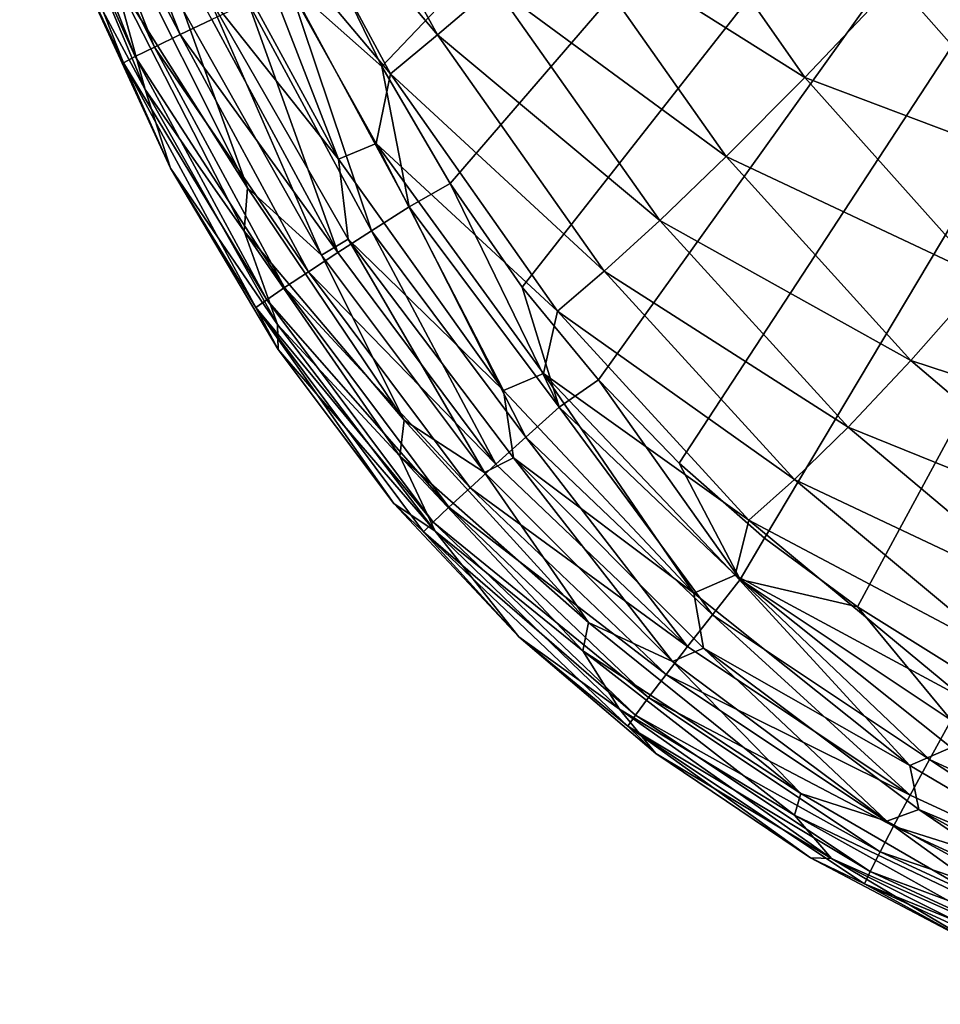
# Model space of a CAD drawing. Header units: metres. Extents: x -59 to 113, y -107 to 107.
# Tile 5 of 192: x -22.6 to -18.71, y -103.41 to -99.26. Entities that reach past the tile are written whole.
import ezdxf

# ---------------------------------------------------------------- set-up
doc = ezdxf.new("R2010")
doc.units = ezdxf.units.M
doc.layers.add('solid_20_382_333_XXX', color=7, linetype='CONTINUOUS')

msp = doc.modelspace()

# ---------------------------------------------------------------- linework, layer by layer
at = {"layer": 'solid_20_382_333_XXX'}
for points in [[(-21.346754, -98.883858, -22.821394), (-21.069719, -99.455544, -22.811794), (-13.589734, -91.607208, -22.789682)], [(-21.069719, -99.455544, -22.811794), (-20.781797, -99.948799, -22.802591), (-13.589734, -91.607208, -22.789682)], [(-20.781797, -99.948799, -22.802591), (-20.477776, -100.386093, -22.79353), (-13.589734, -91.607208, -22.789682)], [(-20.477776, -100.386093, -22.79353), (-20.156233, -100.777771, -22.784515), (-13.589734, -91.607208, -22.789682)], [(-20.156233, -100.777771, -22.784515), (-19.816126, -101.129669, -22.775496), (-13.589734, -91.607208, -22.789682)], [(-19.816126, -101.129669, -22.775496), (-19.454945, -101.446541, -22.766396), (-13.589734, -91.607208, -22.789682)], [(-19.454945, -101.446541, -22.766396), (-19.063408, -101.736862, -22.757), (-13.589734, -91.607208, -22.789682)], [(-19.063408, -101.736862, -22.757), (-18.628656, -102.007256, -22.747046), (-13.589734, -91.607208, -22.789682)], [(-21.440664, -98.212341, -49.367889), (-20.835564, -99.321747, -49.337708), (-21.635975, -98.370316, -47.447643)], [(-20.594759, -99.115753, -51.039124), (-20.835564, -99.321747, -49.337708), (-21.440664, -98.212341, -49.367889)], [(-21.920164, -99.320267, -23.118301), (-22.346338, -98.239227, -23.133547), (-22.460056, -98.279968, -23.282642)], [(-21.787287, -99.256897, -22.994694), (-22.346338, -98.239227, -23.133547), (-21.920164, -99.320267, -23.118301)], [(-22.029047, -99.373062, -23.267649), (-22.460056, -98.279968, -23.282642), (-22.545145, -98.311371, -23.453331)], [(-21.920164, -99.320267, -23.118301), (-22.460056, -98.279968, -23.282642), (-22.029047, -99.373062, -23.267649)], [(-22.110332, -99.413528, -23.438648), (-22.545145, -98.311371, -23.453331), (-22.597853, -98.3321, -23.64155)], [(-22.385193, -98.962357, -23.835489), (-22.160408, -99.439949, -23.627218), (-22.597853, -98.3321, -23.64155)], [(-22.110332, -99.413528, -23.438648), (-22.597853, -98.3321, -23.64155), (-22.160408, -99.439949, -23.627218)], [(-22.029047, -99.373062, -23.267649), (-22.545145, -98.311371, -23.453331), (-22.110332, -99.413528, -23.438648)], [(-21.635975, -98.370316, -47.447643), (-21.032906, -99.486267, -47.422306), (-21.698137, -98.694908, -45.301445)], [(-20.835564, -99.321747, -49.337708), (-21.032906, -99.486267, -47.422306), (-21.635975, -98.370316, -47.447643)], [(-22.528805, -98.448593, -27.384848), (-22.068949, -99.552574, -27.380344), (-22.385193, -98.962357, -23.835489)], [(-22.198706, -99.076294, -30.995316), (-22.068949, -99.552574, -27.380344), (-22.528805, -98.448593, -27.384848)], [(-19.953409, -98.545174, -53.838917), (-19.285856, -99.501732, -53.789146), (-20.303038, -98.859703, -52.536308)], [(-18.901411, -99.096825, -54.901325), (-19.285856, -99.501732, -53.789146), (-19.953409, -98.545174, -53.838917)], [(-18.465448, -98.615044, -55.83934), (-17.774717, -99.410683, -55.78273), (-18.901411, -99.096825, -54.901325)], [(-21.698137, -98.694908, -45.301445), (-21.253397, -99.846977, -42.911919), (-21.847673, -98.754066, -42.92939)], [(-21.698137, -98.694908, -45.301445), (-21.093285, -99.780273, -45.280449), (-21.253397, -99.846977, -42.911919)], [(-21.032906, -99.486267, -47.422306), (-21.093285, -99.780273, -45.280449), (-21.698137, -98.694908, -45.301445)], [(-21.847673, -98.754066, -42.92939), (-21.253397, -99.846977, -42.911919), (-21.80761, -99.147194, -40.313709)], [(-22.189341, -98.862244, -34.354847), (-21.637077, -99.96743, -34.346218), (-22.198706, -99.076294, -30.995316)], [(-21.908354, -99.217567, -37.457245), (-21.637077, -99.96743, -34.346218), (-22.189341, -98.862244, -34.354847)], [(-21.463991, -99.105293, -22.841021), (-21.069719, -99.455544, -22.811794), (-21.346754, -98.883858, -22.821394)], [(-20.303038, -98.859703, -52.536308), (-19.617012, -99.835426, -52.492477), (-20.594759, -99.115753, -51.039124)], [(-19.285856, -99.501732, -53.789146), (-19.617012, -99.835426, -52.492477), (-20.303038, -98.859703, -52.536308)], [(-22.385193, -98.962357, -23.835489), (-21.962009, -99.884171, -23.822893), (-22.160408, -99.439949, -23.627218)], [(-22.068949, -99.552574, -27.380344), (-21.962009, -99.884171, -23.822893), (-22.385193, -98.962357, -23.835489)], [(-22.198706, -99.076294, -30.995316), (-21.651152, -100.149902, -30.989111), (-22.068949, -99.552574, -27.380344)], [(-21.637077, -99.96743, -34.346218), (-21.651152, -100.149902, -30.989111), (-22.198706, -99.076294, -30.995316)], [(-21.463991, -99.105293, -22.841021), (-21.634027, -99.184654, -22.900906), (-21.113035, -100.148849, -22.884001)], [(-20.954655, -100.04747, -22.824287), (-21.069719, -99.455544, -22.811794), (-21.463991, -99.105293, -22.841021)], [(-20.954655, -100.04747, -22.824287), (-21.463991, -99.105293, -22.841021), (-21.113035, -100.148849, -22.884001)], [(-20.594759, -99.115753, -51.039124), (-19.896978, -100.105072, -51.001503), (-20.835564, -99.321747, -49.337708)], [(-19.617012, -99.835426, -52.492477), (-19.896978, -100.105072, -51.001503), (-20.594759, -99.115753, -51.039124)], [(-18.901411, -99.096825, -54.901325), (-18.174412, -99.92038, -54.846493), (-19.285856, -99.501732, -53.789146)], [(-17.774717, -99.410683, -55.78273), (-18.174412, -99.92038, -54.846493), (-18.901411, -99.096825, -54.901325)], [(-21.80761, -99.147194, -40.313709), (-21.32419, -100.251686, -37.446602), (-21.908354, -99.217567, -37.457245)], [(-21.80761, -99.147194, -40.313709), (-21.211468, -100.184288, -40.300037), (-21.32419, -100.251686, -37.446602)], [(-21.253397, -99.846977, -42.911919), (-21.211468, -100.184288, -40.300037), (-21.80761, -99.147194, -40.313709)], [(-21.908354, -99.217567, -37.457245), (-21.32419, -100.251686, -37.446602), (-21.637077, -99.96743, -34.346218)], [(-21.634027, -99.184654, -22.900906), (-21.787287, -99.256897, -22.994694), (-21.255676, -100.240982, -22.977758)], [(-21.113035, -100.148849, -22.884001), (-21.634027, -99.184654, -22.900906), (-21.255676, -100.240982, -22.977758)], [(-21.255676, -100.240982, -22.977758), (-21.787287, -99.256897, -22.994694), (-21.920164, -99.320267, -23.118301)], [(-21.379213, -100.321663, -23.10146), (-21.920164, -99.320267, -23.118301), (-22.029047, -99.373062, -23.267649)], [(-21.255676, -100.240982, -22.977758), (-21.920164, -99.320267, -23.118301), (-21.379213, -100.321663, -23.10146)], [(-20.835564, -99.321747, -49.337708), (-20.132025, -100.319702, -49.306129), (-21.032906, -99.486267, -47.422306)], [(-19.896978, -100.105072, -51.001503), (-20.132025, -100.319702, -49.306129), (-20.835564, -99.321747, -49.337708)], [(-21.48028, -100.388695, -23.250999), (-22.029047, -99.373062, -23.267649), (-22.110332, -99.413528, -23.438648)], [(-21.379213, -100.321663, -23.10146), (-22.029047, -99.373062, -23.267649), (-21.48028, -100.388695, -23.250999)], [(-21.555515, -100.43985, -23.422279), (-22.110332, -99.413528, -23.438648), (-22.160408, -99.439949, -23.627218)], [(-21.48028, -100.388695, -23.250999), (-22.110332, -99.413528, -23.438648), (-21.555515, -100.43985, -23.422279)], [(-21.962009, -99.884171, -23.822893), (-21.601551, -100.472923, -23.611193), (-22.160408, -99.439949, -23.627218)], [(-21.555515, -100.43985, -23.422279), (-22.160408, -99.439949, -23.627218), (-21.601551, -100.472923, -23.611193)], [(-20.954655, -100.04747, -22.824287), (-20.781797, -99.948799, -22.802591), (-21.069719, -99.455544, -22.811794)], [(-21.032906, -99.486267, -47.422306), (-20.328844, -100.488548, -47.396225), (-21.093285, -99.780273, -45.280449)], [(-20.132025, -100.319702, -49.306129), (-20.328844, -100.488548, -47.396225), (-21.032906, -99.486267, -47.422306)], [(-19.285856, -99.501732, -53.789146), (-18.529341, -100.347023, -53.738731), (-19.617012, -99.835426, -52.492477)], [(-18.174412, -99.92038, -54.846493), (-18.529341, -100.347023, -53.738731), (-19.285856, -99.501732, -53.789146)], [(-22.068949, -99.552574, -27.380344), (-21.509886, -100.543968, -27.376259), (-21.962009, -99.884171, -23.822893)], [(-21.651152, -100.149902, -30.989111), (-21.509886, -100.543968, -27.376259), (-22.068949, -99.552574, -27.380344)], [(-21.093285, -99.780273, -45.280449), (-20.556032, -100.823532, -42.894962), (-21.253397, -99.846977, -42.911919)], [(-21.093285, -99.780273, -45.280449), (-20.38772, -100.751656, -45.259441), (-20.556032, -100.823532, -42.894962)], [(-20.328844, -100.488548, -47.396225), (-20.38772, -100.751656, -45.259441), (-21.093285, -99.780273, -45.280449)], [(-19.617012, -99.835426, -52.492477), (-18.838173, -100.696823, -52.447948), (-19.896978, -100.105072, -51.001503)], [(-18.529341, -100.347023, -53.738731), (-18.838173, -100.696823, -52.447948), (-19.617012, -99.835426, -52.492477)], [(-21.253397, -99.846977, -42.911919), (-20.556032, -100.823532, -42.894962), (-21.211468, -100.184288, -40.300037)], [(-21.962009, -99.884171, -23.822893), (-21.507809, -100.650261, -23.810621), (-21.601551, -100.472923, -23.611193)], [(-21.509886, -100.543968, -27.376259), (-21.507809, -100.650261, -23.810621), (-21.962009, -99.884171, -23.822893)], [(-20.321829, -100.893822, -22.805986), (-20.781797, -99.948799, -22.802591), (-20.954655, -100.04747, -22.824287)], [(-20.321829, -100.893822, -22.805986), (-20.477776, -100.386093, -22.79353), (-20.781797, -99.948799, -22.802591)], [(-21.637077, -99.96743, -34.346218), (-20.975334, -100.948799, -34.338593), (-21.651152, -100.149902, -30.989111)], [(-21.32419, -100.251686, -37.446602), (-20.975334, -100.948799, -34.338593), (-21.637077, -99.96743, -34.346218)], [(-20.954655, -100.04747, -22.824287), (-21.113035, -100.148849, -22.884001), (-20.462296, -101.019516, -22.865368)], [(-20.321829, -100.893822, -22.805986), (-20.954655, -100.04747, -22.824287), (-20.462296, -101.019516, -22.865368)], [(-19.896978, -100.105072, -51.001503), (-19.102804, -100.977455, -50.963306), (-20.132025, -100.319702, -49.306129)], [(-18.838173, -100.696823, -52.447948), (-19.102804, -100.977455, -50.963306), (-19.896978, -100.105072, -51.001503)], [(-21.651152, -100.149902, -30.989111), (-20.994003, -101.099617, -30.983675), (-21.509886, -100.543968, -27.376259)], [(-20.975334, -100.948799, -34.338593), (-20.994003, -101.099617, -30.983675), (-21.651152, -100.149902, -30.989111)], [(-21.113035, -100.148849, -22.884001), (-21.255676, -100.240982, -22.977758), (-20.588669, -101.133629, -22.95895)], [(-20.462296, -101.019516, -22.865368), (-21.113035, -100.148849, -22.884001), (-20.588669, -101.133629, -22.95895)], [(-21.211468, -100.184288, -40.300037), (-20.637035, -101.169205, -37.43697), (-21.32419, -100.251686, -37.446602)], [(-21.211468, -100.184288, -40.300037), (-20.514202, -101.106667, -40.287251), (-20.637035, -101.169205, -37.43697)], [(-20.556032, -100.823532, -42.894962), (-20.514202, -101.106667, -40.287251), (-21.211468, -100.184288, -40.300037)], [(-20.588669, -101.133629, -22.95895), (-21.255676, -100.240982, -22.977758), (-21.379213, -100.321663, -23.10146)], [(-21.32419, -100.251686, -37.446602), (-20.637035, -101.169205, -37.43697), (-20.975334, -100.948799, -34.338593)], [(-20.697964, -101.233406, -23.082615), (-21.379213, -100.321663, -23.10146), (-21.48028, -100.388695, -23.250999)], [(-20.588669, -101.133629, -22.95895), (-21.379213, -100.321663, -23.10146), (-20.697964, -101.233406, -23.082615)], [(-20.132025, -100.319702, -49.306129), (-19.328814, -101.198509, -49.274235), (-20.328844, -100.488548, -47.396225)], [(-19.102804, -100.977455, -50.963306), (-19.328814, -101.198509, -49.274235), (-20.132025, -100.319702, -49.306129)], [(-18.529341, -100.347023, -53.738731), (-17.683064, -101.074463, -53.689682), (-18.838173, -100.696823, -52.447948)], [(-20.787191, -101.316124, -23.232248), (-21.48028, -100.388695, -23.250999), (-21.555515, -100.43985, -23.422279)], [(-20.697964, -101.233406, -23.082615), (-21.48028, -100.388695, -23.250999), (-20.787191, -101.316124, -23.232248)], [(-20.321829, -100.893822, -22.805986), (-20.156233, -100.777771, -22.784515), (-20.477776, -100.386093, -22.79353)], [(-20.853373, -101.379021, -23.403727), (-21.555515, -100.43985, -23.422279), (-21.601551, -100.472923, -23.611193)], [(-20.787191, -101.316124, -23.232248), (-21.555515, -100.43985, -23.422279), (-20.853373, -101.379021, -23.403727)], [(-21.019958, -101.300377, -23.798347), (-20.893517, -101.419373, -23.592934), (-21.601551, -100.472923, -23.611193)], [(-20.853373, -101.379021, -23.403727), (-21.601551, -100.472923, -23.611193), (-20.893517, -101.419373, -23.592934)], [(-21.507809, -100.650261, -23.810621), (-21.019958, -101.300377, -23.798347), (-21.601551, -100.472923, -23.611193)], [(-20.328844, -100.488548, -47.396225), (-19.52215, -101.369797, -47.370182), (-20.38772, -100.751656, -45.259441)], [(-19.328814, -101.198509, -49.274235), (-19.52215, -101.369797, -47.370182), (-20.328844, -100.488548, -47.396225)], [(-21.509886, -100.543968, -27.376259), (-20.844358, -101.416351, -27.37261), (-21.507809, -100.650261, -23.810621)], [(-20.994003, -101.099617, -30.983675), (-20.844358, -101.416351, -27.37261), (-21.509886, -100.543968, -27.376259)], [(-20.844358, -101.416351, -27.37261), (-21.019958, -101.300377, -23.798347), (-21.507809, -100.650261, -23.810621)], [(-18.838173, -100.696823, -52.447948), (-17.966064, -101.437347, -52.404465), (-19.102804, -100.977455, -50.963306)], [(-17.683064, -101.074463, -53.689682), (-17.966064, -101.437347, -52.404465), (-18.838173, -100.696823, -52.447948)], [(-20.38772, -100.751656, -45.259441), (-19.752895, -101.678009, -42.878822), (-20.556032, -100.823532, -42.894962)], [(-20.38772, -100.751656, -45.259441), (-19.579567, -101.60305, -45.238941), (-19.752895, -101.678009, -42.878822)], [(-19.52215, -101.369797, -47.370182), (-19.579567, -101.60305, -45.238941), (-20.38772, -100.751656, -45.259441)], [(-19.558006, -101.621178, -22.786276), (-20.156233, -100.777771, -22.784515), (-20.321829, -100.893822, -22.805986)], [(-19.558006, -101.621178, -22.786276), (-19.816126, -101.129669, -22.775496), (-20.156233, -100.777771, -22.784515)], [(-20.556032, -100.823532, -42.894962), (-19.752895, -101.678009, -42.878822), (-20.514202, -101.106667, -40.287251)], [(-20.321829, -100.893822, -22.805986), (-20.462296, -101.019516, -22.865368), (-19.675055, -101.769554, -22.845177)], [(-19.558006, -101.621178, -22.786276), (-20.321829, -100.893822, -22.805986), (-19.675055, -101.769554, -22.845177)], [(-20.975334, -100.948799, -34.338593), (-20.198633, -101.801781, -34.331955), (-20.994003, -101.099617, -30.983675)], [(-20.637035, -101.169205, -37.43697), (-20.198633, -101.801781, -34.331955), (-20.975334, -100.948799, -34.338593)], [(-19.102804, -100.977455, -50.963306), (-18.211876, -101.726532, -50.925961), (-19.328814, -101.198509, -49.274235)], [(-17.966064, -101.437347, -52.404465), (-18.211876, -101.726532, -50.925961), (-19.102804, -100.977455, -50.963306)], [(-20.462296, -101.019516, -22.865368), (-20.588669, -101.133629, -22.95895), (-19.780203, -101.904152, -22.938435)], [(-19.675055, -101.769554, -22.845177), (-20.462296, -101.019516, -22.865368), (-19.780203, -101.904152, -22.938435)], [(-20.994003, -101.099617, -30.983675), (-20.221457, -101.922142, -30.978983), (-20.844358, -101.416351, -27.37261)], [(-20.198633, -101.801781, -34.331955), (-20.221457, -101.922142, -30.978983), (-20.994003, -101.099617, -30.983675)], [(-20.514202, -101.106667, -40.287251), (-19.843107, -101.966553, -37.428371), (-20.637035, -101.169205, -37.43697)], [(-20.514202, -101.106667, -40.287251), (-19.712826, -101.910179, -40.275478), (-19.843107, -101.966553, -37.428371)], [(-19.752895, -101.678009, -42.878822), (-19.712826, -101.910179, -40.275478), (-20.514202, -101.106667, -40.287251)], [(-19.558006, -101.621178, -22.786276), (-19.454945, -101.446541, -22.766396), (-19.816126, -101.129669, -22.775496)], [(-19.780203, -101.904152, -22.938435), (-20.588669, -101.133629, -22.95895), (-20.697964, -101.233406, -23.082615)], [(-20.637035, -101.169205, -37.43697), (-19.843107, -101.966553, -37.428371), (-20.198633, -101.801781, -34.331955)], [(-19.328814, -101.198509, -49.274235), (-18.425413, -101.952087, -49.243126), (-19.52215, -101.369797, -47.370182)], [(-18.211876, -101.726532, -50.925961), (-18.425413, -101.952087, -49.243126), (-19.328814, -101.198509, -49.274235)], [(-19.870972, -102.021713, -23.06192), (-20.697964, -101.233406, -23.082615), (-20.787191, -101.316124, -23.232248)], [(-19.780203, -101.904152, -22.938435), (-20.697964, -101.233406, -23.082615), (-19.870972, -102.021713, -23.06192)], [(-21.019958, -101.300377, -23.798347), (-20.492214, -101.862457, -23.785753), (-20.893517, -101.419373, -23.592934)], [(-20.844358, -101.416351, -27.37261), (-20.492214, -101.862457, -23.785753), (-21.019958, -101.300377, -23.798347)], [(-19.94487, -102.119026, -23.211504), (-20.787191, -101.316124, -23.232248), (-20.853373, -101.379021, -23.403727)], [(-19.870972, -102.021713, -23.06192), (-20.787191, -101.316124, -23.232248), (-19.94487, -102.119026, -23.211504)], [(-19.999418, -102.192833, -23.38306), (-20.853373, -101.379021, -23.403727), (-20.893517, -101.419373, -23.592934)], [(-19.94487, -102.119026, -23.211504), (-20.853373, -101.379021, -23.403727), (-19.999418, -102.192833, -23.38306)], [(-19.52215, -101.369797, -47.370182), (-18.611906, -102.124283, -47.344986), (-19.579567, -101.60305, -45.238941)], [(-18.425413, -101.952087, -49.243126), (-18.611906, -102.124283, -47.344986), (-19.52215, -101.369797, -47.370182)], [(-20.492214, -101.862457, -23.785753), (-20.032129, -102.239899, -23.57246), (-20.893517, -101.419373, -23.592934)], [(-19.999418, -102.192833, -23.38306), (-20.893517, -101.419373, -23.592934), (-20.032129, -102.239899, -23.57246)], [(-20.844358, -101.416351, -27.37261), (-20.066914, -102.168076, -27.369392), (-20.492214, -101.862457, -23.785753)], [(-20.221457, -101.922142, -30.978983), (-20.066914, -102.168076, -27.369392), (-20.844358, -101.416351, -27.37261)], [(-19.558006, -101.621178, -22.786276), (-19.063408, -101.736862, -22.757), (-19.454945, -101.446541, -22.766396)], [(-19.579567, -101.60305, -45.238941), (-18.841806, -102.405861, -42.863808), (-19.752895, -101.678009, -42.878822)], [(-19.558006, -101.621178, -22.786276), (-19.675055, -101.769554, -22.845177), (-18.759199, -102.380325, -22.823851)], [(-19.579567, -101.60305, -45.238941), (-18.667395, -102.329445, -45.219452), (-18.841806, -102.405861, -42.863808)], [(-18.611906, -102.124283, -47.344986), (-18.667395, -102.329445, -45.219452), (-19.579567, -101.60305, -45.238941)], [(-18.668253, -102.214249, -22.765507), (-19.063408, -101.736862, -22.757), (-19.558006, -101.621178, -22.786276)], [(-18.668253, -102.214249, -22.765507), (-19.558006, -101.621178, -22.786276), (-18.759199, -102.380325, -22.823851)], [(-19.752895, -101.678009, -42.878822), (-18.841806, -102.405861, -42.863808), (-19.712826, -101.910179, -40.275478)], [(-18.668253, -102.214249, -22.765507), (-18.628656, -102.007256, -22.747046), (-19.063408, -101.736862, -22.757)], [(-19.675055, -101.769554, -22.845177), (-19.780203, -101.904152, -22.938435), (-18.840727, -102.530907, -22.916681)], [(-18.759199, -102.380325, -22.823851), (-19.675055, -101.769554, -22.845177), (-18.840727, -102.530907, -22.916681)], [(-20.198633, -101.801781, -34.331955), (-19.302187, -102.523567, -34.326275), (-20.221457, -101.922142, -30.978983)], [(-19.843107, -101.966553, -37.428371), (-19.302187, -102.523567, -34.326275), (-20.198633, -101.801781, -34.331955)], [(-20.492214, -101.862457, -23.785753), (-19.913666, -102.355553, -23.772509), (-20.032129, -102.239899, -23.57246)], [(-20.066914, -102.168076, -27.369392), (-19.913666, -102.355553, -23.772509), (-20.492214, -101.862457, -23.785753)], [(-18.840727, -102.530907, -22.916681), (-19.780203, -101.904152, -22.938435), (-19.870972, -102.021713, -23.06192)], [(-19.712826, -101.910179, -40.275478), (-18.938913, -102.640739, -37.42083), (-19.843107, -101.966553, -37.428371)], [(-19.712826, -101.910179, -40.275478), (-18.804638, -102.591278, -40.264851), (-18.938913, -102.640739, -37.42083)], [(-18.841806, -102.405861, -42.863808), (-18.804638, -102.591278, -40.264851), (-19.712826, -101.910179, -40.275478)], [(-20.221457, -101.922142, -30.978983), (-19.328197, -102.615425, -30.974997), (-20.066914, -102.168076, -27.369392)], [(-19.302187, -102.523567, -34.326275), (-19.328197, -102.615425, -30.974997), (-20.221457, -101.922142, -30.978983)], [(-19.843107, -101.966553, -37.428371), (-18.938913, -102.640739, -37.42083), (-19.302187, -102.523567, -34.326275)], [(-18.910917, -102.662354, -23.039869), (-19.870972, -102.021713, -23.06192), (-19.94487, -102.119026, -23.211504)], [(-18.840727, -102.530907, -22.916681), (-19.870972, -102.021713, -23.06192), (-18.910917, -102.662354, -23.039869)], [(-18.96784, -102.771042, -23.189283), (-19.94487, -102.119026, -23.211504), (-19.999418, -102.192833, -23.38306)], [(-18.910917, -102.662354, -23.039869), (-19.94487, -102.119026, -23.211504), (-18.96784, -102.771042, -23.189283)], [(-20.066914, -102.168076, -27.369392), (-19.172426, -102.798012, -27.366608), (-19.913666, -102.355553, -23.772509)], [(-19.328197, -102.615425, -30.974997), (-19.172426, -102.798012, -27.366608), (-20.066914, -102.168076, -27.369392)], [(-19.009581, -102.853348, -23.360794), (-19.999418, -102.192833, -23.38306), (-20.032129, -102.239899, -23.57246)], [(-18.96784, -102.771042, -23.189283), (-19.999418, -102.192833, -23.38306), (-19.009581, -102.853348, -23.360794)], [(-19.261219, -102.796486, -23.758135), (-19.034212, -102.905632, -23.550272), (-20.032129, -102.239899, -23.57246)], [(-19.009581, -102.853348, -23.360794), (-20.032129, -102.239899, -23.57246), (-19.034212, -102.905632, -23.550272)], [(-19.913666, -102.355553, -23.772509), (-19.261219, -102.796486, -23.758135), (-20.032129, -102.239899, -23.57246)], [(-18.668253, -102.214249, -22.765507), (-18.759199, -102.380325, -22.823851), (-17.73772, -102.853058, -22.801985)], [(-18.667395, -102.329445, -45.219452), (-17.822535, -103.006195, -42.850178), (-18.841806, -102.405861, -42.863808)], [(-19.172426, -102.798012, -27.366608), (-19.261219, -102.796486, -23.758135), (-19.913666, -102.355553, -23.772509)], [(-18.841806, -102.405861, -42.863808), (-17.822535, -103.006195, -42.850178), (-18.804638, -102.591278, -40.264851)], [(-18.759199, -102.380325, -22.823851), (-18.840727, -102.530907, -22.916681), (-17.797371, -103.014038, -22.894386)], [(-17.73772, -102.853058, -22.801985), (-18.759199, -102.380325, -22.823851), (-17.797371, -103.014038, -22.894386)], [(-19.302187, -102.523567, -34.326275), (-18.283222, -103.11454, -34.321503), (-19.328197, -102.615425, -30.974997)], [(-18.938913, -102.640739, -37.42083), (-18.283222, -103.11454, -34.321503), (-19.302187, -102.523567, -34.326275)], [(-17.797371, -103.014038, -22.894386), (-18.840727, -102.530907, -22.916681), (-18.910917, -102.662354, -23.039869)], [(-19.328197, -102.615425, -30.974997), (-18.311354, -103.18103, -30.97167), (-19.172426, -102.798012, -27.366608)], [(-18.283222, -103.11454, -34.321503), (-18.311354, -103.18103, -30.97167), (-19.328197, -102.615425, -30.974997)], [(-18.804638, -102.591278, -40.264851), (-17.923643, -103.193291, -37.414337), (-18.938913, -102.640739, -37.42083)], [(-18.804638, -102.591278, -40.264851), (-17.789488, -103.150955, -40.255451), (-17.923643, -103.193291, -37.414337)], [(-17.822535, -103.006195, -42.850178), (-17.789488, -103.150955, -40.255451), (-18.804638, -102.591278, -40.264851)], [(-17.848524, -103.15451, -23.01725), (-18.910917, -102.662354, -23.039869), (-18.96784, -102.771042, -23.189283)], [(-18.938913, -102.640739, -37.42083), (-17.923643, -103.193291, -37.414337), (-18.283222, -103.11454, -34.321503)], [(-17.797371, -103.014038, -22.894386), (-18.910917, -102.662354, -23.039869), (-17.848524, -103.15451, -23.01725)], [(-17.889776, -103.270607, -23.166445), (-18.96784, -102.771042, -23.189283), (-19.009581, -102.853348, -23.360794)], [(-17.848524, -103.15451, -23.01725), (-18.96784, -102.771042, -23.189283), (-17.889776, -103.270607, -23.166445)], [(-19.261219, -102.796486, -23.758135), (-18.509605, -103.193047, -23.742203), (-19.034212, -102.905632, -23.550272)], [(-19.172426, -102.798012, -27.366608), (-18.509605, -103.193047, -23.742203), (-19.261219, -102.796486, -23.758135)], [(-19.172426, -102.798012, -27.366608), (-18.159138, -103.30983, -27.364237), (-18.509605, -103.193047, -23.742203)], [(-18.311354, -103.18103, -30.97167), (-18.159138, -103.30983, -27.364237), (-19.172426, -102.798012, -27.366608)], [(-17.919731, -103.358444, -23.337845), (-19.009581, -102.853348, -23.360794), (-19.034212, -102.905632, -23.550272)], [(-17.889776, -103.270607, -23.166445), (-19.009581, -102.853348, -23.360794), (-17.919731, -103.358444, -23.337845)], [(-18.509605, -103.193047, -23.742203), (-17.936985, -103.414131, -23.527321), (-19.034212, -102.905632, -23.550272)], [(-17.919731, -103.358444, -23.337845), (-19.034212, -102.905632, -23.550272), (-17.936985, -103.414131, -23.527321)]]:
    msp.add_3dface(points, dxfattribs=at)

doc.saveas('drawing.dxf')
